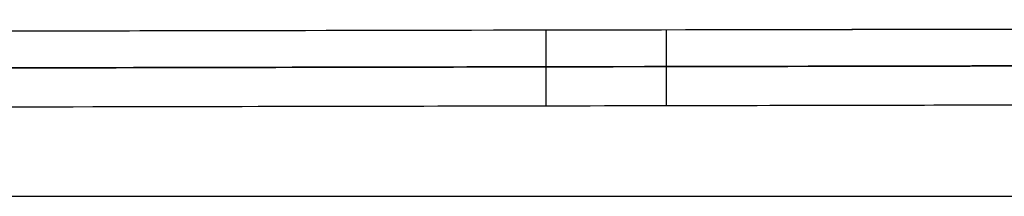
# Model space of a CAD drawing. Header units: centimetres. Extents: x -32 to 15, y -4 to 160.
# Tile 24 of 64: x -13.54 to -12.985, y 0.75 to 0.8496. Entities that reach past the tile are written whole.
import ezdxf

# ---------------------------------------------------------------- set-up
doc = ezdxf.new("R2010")
doc.units = ezdxf.units.CM
doc.layers.add('Default', color=7, linetype='Continuous', true_color=0x000000)

# ---------------------------------------------------------------- blocks, each defined once
blk = doc.blocks.new('4440')
at = {"layer": 'Default'}
blk.add_line((-7.5, 37.2), (-7.5, 19.2), dxfattribs=at)
for points in [[(-8.4278, 37.2087, 17.7789), (-8.433, 34.4083, 17.8035), (-8.4436, 28.709, 17.8535), (-8.4599, 19.9625, 17.9302), (-8.4771, 10.7262, 18.0112), (-8.4896, 3.9937, 18.0702), (-8.4961, 0.5044, 18.1008)], [(-8.4278, 37.2087, -17.7789), (-8.4343, 33.7373, -17.8094), (-8.4468, 27.032, -17.8682), (-8.464, 17.7993, -17.9492), (-8.4802, 9.0547, -18.0259), (-8.4909, 3.3253, -18.0761), (-8.4961, 0.5044, -18.1008)], [(-7.9994, 37.2087, 17.8753), (-8.0049, 34.408, 17.8997), (-8.0161, 28.7081, 17.9495), (-8.0333, 19.9607, 18.0258), (-8.0513, 10.7232, 18.1064), (-8.0644, 3.9898, 18.1652), (-8.0712, 0.5, 18.1956)], [(-7.9994, 37.2087, -17.8753), (-8.0063, 33.7368, -17.9056), (-8.0194, 27.0307, -17.9641), (-8.0375, 17.7969, -18.0447), (-8.0546, 9.0514, -18.121), (-8.0657, 3.3212, -18.171), (-8.0712, 0.5, -18.1956)]]:
    blk.add_open_spline(points, degree=3, dxfattribs=at)
for points, knots in [([(-8.219, 37.2089, 17.8509), (-8.2232, 35.0741, 17.8695), (-8.2345, 29.2867, 17.92), (-8.2535, 19.5872, 18.0047), (-8.2732, 9.4937, 18.0928), (-8.2858, 3.0528, 18.149), (-8.2907, 0.5242, 18.171)], [0.734204, 0.734204, 0.734204, 0.734204, 7.138987, 18.096971, 29.834148, 37.420463, 37.420463, 37.420463, 37.420463]), ([(-8.2907, 0.5242, -18.171), (-8.2854, 3.2399, -18.1473), (-8.273, 9.621, -18.0916), (-8.2528, 19.9406, -18.0016), (-8.2342, 29.4531, -17.9186), (-8.2227, 35.3002, -17.8675), (-8.219, 37.2089, -17.8509)], [0.758169, 0.758169, 0.758169, 0.758169, 8.905651, 19.902435, 31.718029, 37.444427, 37.444427, 37.444427, 37.444427])]:
    blk.add_open_spline(points, degree=3, knots=knots, dxfattribs=at)
for points, weights in [([(-8.0107, 31.4826, -17.9253), (-8.1592, 31.4829, -17.9253), (-8.3042, 31.4829, -17.8927), (-8.4385, 31.4826, -17.8291)], [1.01234638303, 0.995907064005, 0.99588456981, 1.01227890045]), ([(-8.012, 30.8042, 17.9312), (-8.1605, 30.8045, 17.9312), (-8.3055, 30.8045, 17.8986), (-8.4397, 30.8042, 17.8351)], [1.01234637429, 0.995909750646, 0.995884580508, 1.01227086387])]:
    blk.add_rational_spline(points, weights, degree=3, dxfattribs=at)
blk = doc.blocks.new('4440MON_ASM')
at = {"layer": 'Default', "extrusion": (-1, 0, 0), "rotation": 180}
blk.add_blockref('4440', (0, 18.2), dxfattribs=at)
blk = doc.blocks.new('A4255NQ_ASM')
at = {"layer": 'Default', "extrusion": (1, 0, 0), "rotation": 90}
blk.add_blockref('4440MON_ASM', (0, 0, -119.15), dxfattribs=at)
blk = doc.blocks.new('F4265N_Q305_ASM')
at = {"layer": 'Default'}
blk.add_blockref('A4255NQ_ASM', (0, 0), dxfattribs=at)

msp = doc.modelspace()

# ---------------------------------------------------------------- block references
at = {"layer": 'Default', "xscale": 0.1, "yscale": 0.1, "zscale": 0.1}
msp.add_blockref('F4265N_Q305_ASM', (0, 0), dxfattribs=at)

doc.saveas('drawing.dxf')
